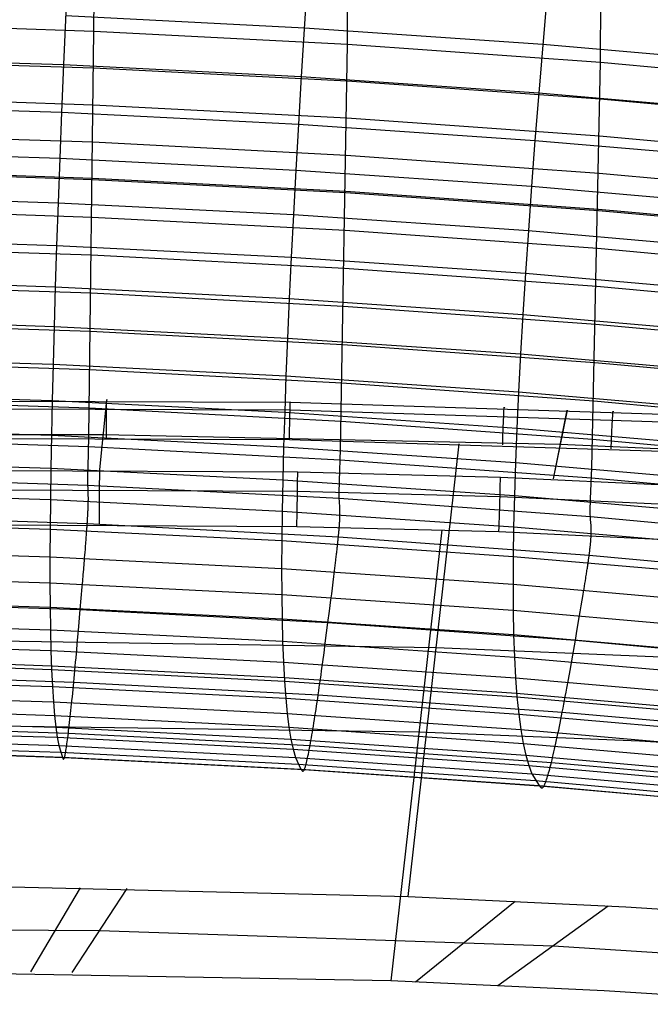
# Model space of a CAD drawing. Extents: x -3677 to -3089, y -67 to 482.
# Tile 76 of 110: x -3362 to -3335, y 418 to 460. Entities that reach past the tile are written whole.
import ezdxf

# ---------------------------------------------------------------- set-up
doc = ezdxf.new("R2010")
doc.units = 0
doc.layers.add('CURVA_ORIGIN', color=125, linetype='CONTINUOUS')

msp = doc.modelspace()

# ---------------------------------------------------------------- linework, layer by layer
at = {"layer": 'CURVA_ORIGIN'}
for p, q in [((-3359.035, 459.58, 368.743), (-3359, 469.837, 399.738)), ((-3348.142, 459.016, 368.912), (-3348.11, 469.27, 399.906)), ((-3337.266, 458.243, 369.152), (-3337.237, 468.493, 400.146)), ((-3360.156, 462.419, 424.591), (-3360.34, 458.139, 418.013)), ((-3349.853, 461.898, 424.746), (-3350.124, 457.625, 418.165)), ((-3339.566, 461.188, 424.965), (-3339.923, 456.924, 418.382)), ((-3360.251, 460.245, 421.318), (-3349.993, 459.727, 421.471)), ((-3369.936, 459.936, 368.647), (-3359.035, 459.58, 368.743)), ((-3349.993, 459.727, 421.471), (-3339.751, 459.022, 421.689)), ((-3359.255, 442.162, 317.856), (-3359.035, 459.58, 368.743)), ((-3359.035, 459.58, 368.743), (-3348.142, 459.016, 368.912)), ((-3348.438, 441.594, 318.026), (-3348.142, 459.016, 368.912)), ((-3348.142, 459.016, 368.912), (-3337.266, 458.243, 369.152)), ((-3339.751, 459.022, 421.689), (-3329.529, 458.129, 421.972)), ((-3370.562, 458.467, 417.924), (-3360.34, 458.139, 418.013)), ((-3369.945, 458.357, 363.903), (-3359.047, 458.002, 363.999)), ((-3360.34, 458.139, 418.013), (-3360.423, 456.096, 414.664)), ((-3360.34, 458.139, 418.013), (-3350.124, 457.625, 418.165)), ((-3359.047, 458.002, 363.999), (-3348.156, 457.437, 364.168)), ((-3337.637, 440.814, 318.269), (-3337.266, 458.243, 369.152)), ((-3337.266, 458.243, 369.152), (-3326.414, 457.261, 369.465)), ((-3350.124, 457.625, 418.165), (-3350.246, 455.584, 414.815)), ((-3350.124, 457.625, 418.165), (-3339.923, 456.924, 418.382)), ((-3348.156, 457.437, 364.168), (-3337.283, 456.664, 364.408)), ((-3369.955, 456.769, 359.161), (-3359.06, 456.414, 359.258)), ((-3339.923, 456.924, 418.382), (-3340.083, 454.886, 415.031)), ((-3339.923, 456.924, 418.382), (-3329.742, 456.036, 418.663)), ((-3337.283, 456.664, 364.408), (-3326.433, 455.682, 364.721)), ((-3370.605, 456.422, 414.576), (-3360.423, 456.096, 414.664)), ((-3359.06, 456.414, 359.258), (-3348.173, 455.849, 359.426)), ((-3360.423, 456.096, 414.664), (-3360.5, 454.116, 411.275)), ((-3360.423, 456.096, 414.664), (-3350.246, 455.584, 414.815)), ((-3348.173, 455.849, 359.426), (-3337.304, 455.076, 359.667)), ((-3350.246, 455.584, 414.815), (-3350.358, 453.607, 411.426)), ((-3350.246, 455.584, 414.815), (-3340.083, 454.886, 415.031)), ((-3369.966, 455.172, 354.423), (-3359.076, 454.816, 354.52)), ((-3337.304, 455.076, 359.667), (-3326.457, 454.093, 359.98)), ((-3359.076, 454.816, 354.52), (-3348.193, 454.251, 354.688)), ((-3340.083, 454.886, 415.031), (-3340.232, 452.913, 411.64)), ((-3340.083, 454.886, 415.031), (-3329.941, 454.003, 415.311)), ((-3370.646, 454.441, 411.188), (-3360.5, 454.116, 411.275)), ((-3360.5, 454.116, 411.275), (-3360.57, 452.207, 407.855)), ((-3360.5, 454.116, 411.275), (-3350.358, 453.607, 411.426)), ((-3348.193, 454.251, 354.688), (-3337.328, 453.478, 354.929)), ((-3369.977, 453.621, 349.856), (-3359.093, 453.265, 349.952)), ((-3369.977, 453.564, 349.688), (-3359.093, 453.208, 349.785)), ((-3359.093, 453.265, 349.952), (-3348.216, 452.7, 350.121)), ((-3350.358, 453.607, 411.426), (-3350.462, 451.7, 408.005)), ((-3350.358, 453.607, 411.426), (-3340.232, 452.913, 411.64)), ((-3337.328, 453.478, 354.929), (-3326.486, 452.495, 355.242)), ((-3359.093, 453.208, 349.785), (-3348.217, 452.643, 349.954)), ((-3340.232, 452.913, 411.64), (-3340.368, 451.009, 408.219)), ((-3340.232, 452.913, 411.64), (-3330.124, 452.035, 411.918)), ((-3370.684, 452.53, 407.768), (-3360.57, 452.207, 407.855)), ((-3348.217, 452.643, 349.954), (-3337.357, 451.869, 350.195)), ((-3348.216, 452.7, 350.121), (-3337.356, 451.926, 350.362)), ((-3360.57, 452.207, 407.855), (-3360.635, 450.366, 404.401)), ((-3360.57, 452.207, 407.855), (-3350.462, 451.7, 408.005)), ((-3369.99, 451.946, 344.957), (-3359.113, 451.59, 345.054)), ((-3359.113, 451.59, 345.054), (-3348.243, 451.025, 345.223)), ((-3350.462, 451.7, 408.005), (-3350.556, 449.861, 404.55)), ((-3350.462, 451.7, 408.005), (-3340.368, 451.009, 408.219)), ((-3337.357, 451.869, 350.195), (-3326.52, 450.886, 350.508)), ((-3337.356, 451.926, 350.362), (-3326.519, 450.943, 350.675)), ((-3348.243, 451.025, 345.223), (-3337.39, 450.25, 345.464)), ((-3340.368, 451.009, 408.219), (-3340.491, 449.173, 404.763)), ((-3340.368, 451.009, 408.219), (-3330.293, 450.134, 408.496)), ((-3370.718, 450.687, 404.315), (-3360.635, 450.366, 404.401)), ((-3370.004, 450.318, 340.229), (-3359.135, 449.962, 340.325)), ((-3360.635, 450.366, 404.401), (-3360.693, 448.593, 400.914)), ((-3360.635, 450.366, 404.401), (-3350.556, 449.861, 404.55)), ((-3359.135, 449.962, 340.325), (-3348.273, 449.397, 340.494)), ((-3350.556, 449.861, 404.55), (-3350.64, 448.091, 401.063)), ((-3350.556, 449.861, 404.55), (-3340.491, 449.173, 404.763)), ((-3337.39, 450.25, 345.464), (-3326.56, 449.266, 345.777)), ((-3348.273, 449.397, 340.494), (-3337.428, 448.621, 340.736)), ((-3340.491, 449.173, 404.763), (-3340.602, 447.405, 401.275)), ((-3340.491, 449.173, 404.763), (-3330.445, 448.301, 405.039)), ((-3370.75, 448.913, 400.828), (-3360.693, 448.593, 400.914)), ((-3370.019, 448.682, 335.503), (-3359.159, 448.326, 335.6)), ((-3360.693, 448.593, 400.914), (-3360.744, 446.891, 397.395)), ((-3360.693, 448.593, 400.914), (-3350.64, 448.091, 401.063)), ((-3337.428, 448.621, 340.736), (-3326.605, 447.636, 341.049)), ((-3359.159, 448.326, 335.6), (-3348.305, 447.76, 335.769)), ((-3350.64, 448.091, 401.063), (-3350.715, 446.389, 397.543)), ((-3350.64, 448.091, 401.063), (-3340.602, 447.405, 401.275)), ((-3348.305, 447.76, 335.769), (-3337.468, 446.984, 336.01)), ((-3340.602, 447.405, 401.275), (-3340.7, 445.706, 397.755)), ((-3340.602, 447.405, 401.275), (-3330.582, 446.536, 401.55)), ((-3370.778, 447.21, 397.309), (-3360.744, 446.891, 397.395)), ((-3370.034, 447.04, 330.779), (-3359.184, 446.684, 330.876)), ((-3360.744, 446.891, 397.395), (-3360.79, 445.261, 393.85)), ((-3360.744, 446.891, 397.395), (-3350.715, 446.389, 397.543)), ((-3337.468, 446.984, 336.01), (-3326.653, 445.998, 336.324)), ((-3359.184, 446.684, 330.876), (-3348.339, 446.117, 331.046)), ((-3350.715, 446.389, 397.543), (-3350.781, 444.761, 393.998)), ((-3350.715, 446.389, 397.543), (-3340.7, 445.706, 397.755)), ((-3348.339, 446.117, 331.046), (-3337.512, 445.34, 331.288)), ((-3340.7, 445.706, 397.755), (-3340.786, 444.079, 394.209)), ((-3340.7, 445.706, 397.755), (-3330.704, 444.84, 398.029)), ((-3370.803, 445.579, 393.765), (-3360.79, 445.261, 393.85)), ((-3370.05, 445.392, 326.058), (-3359.21, 445.036, 326.155)), ((-3360.79, 445.261, 393.85), (-3360.829, 443.7, 390.273)), ((-3360.79, 445.261, 393.85), (-3350.781, 444.761, 393.998)), ((-3337.512, 445.34, 331.288), (-3326.706, 444.353, 331.602)), ((-3359.21, 445.036, 326.155), (-3348.376, 444.468, 326.324)), ((-3350.781, 444.761, 393.998), (-3350.837, 443.202, 390.42)), ((-3350.781, 444.761, 393.998), (-3340.786, 444.079, 394.209)), ((-3348.376, 444.468, 326.324), (-3337.558, 443.691, 326.566)), ((-3370.825, 444.018, 390.187), (-3360.829, 443.7, 390.273)), ((-3340.786, 444.079, 394.209), (-3340.859, 442.521, 390.63)), ((-3340.786, 444.079, 394.209), (-3330.809, 443.215, 394.482)), ((-3350.595, 443.613, 157.453), (-3378.283, 443.732, 157.485)), ((-3370.067, 443.74, 321.337), (-3359.237, 443.383, 321.435)), ((-3360.829, 443.7, 390.273), (-3360.861, 442.211, 386.664)), ((-3360.829, 443.7, 390.273), (-3350.837, 443.202, 390.42)), ((-3358.785, 440.74, 140.244), (-3358.485, 443.713, 157.438)), ((-3358.784, 440.74, 140.244), (-3358.484, 443.713, 157.438)), ((-3332.208, 443.018, 157.618), (-3350.595, 443.613, 157.453)), ((-3337.558, 443.691, 326.566), (-3326.761, 442.702, 326.881)), ((-3350.606, 443.285, 158.935), (-3378.273, 443.395, 158.979)), ((-3359.237, 443.383, 321.435), (-3348.413, 442.815, 321.604)), ((-3350.837, 443.202, 390.42), (-3350.883, 441.713, 386.811)), ((-3350.837, 443.202, 390.42), (-3340.859, 442.521, 390.63)), ((-3332.244, 442.696, 159.093), (-3350.606, 443.285, 158.935)), ((-3339.293, 440.339, 140.338), (-3338.693, 443.292, 157.537)), ((-3339.29, 440.339, 140.338), (-3338.69, 443.292, 157.537)), ((-3348.413, 442.815, 321.604), (-3337.605, 442.037, 321.847)), ((-3358.635, 442.223, 148.82), (-3378.282, 442.244, 148.888)), ((-3370.843, 442.528, 386.579), (-3360.861, 442.211, 386.664)), ((-3340.859, 442.521, 390.63), (-3340.918, 441.034, 387.021)), ((-3340.859, 442.521, 390.63), (-3330.898, 441.659, 390.903)), ((-3350.632, 442.012, 159.76), (-3378.261, 442.102, 159.797)), ((-3370.083, 442.085, 316.618), (-3359.264, 441.728, 316.715)), ((-3360.861, 442.211, 386.664), (-3360.887, 440.794, 383.026)), ((-3360.861, 442.211, 386.664), (-3350.883, 441.713, 386.811)), ((-3359.287, 440.823, 314.506), (-3359.255, 442.162, 317.856)), ((-3338.994, 441.809, 148.899), (-3358.635, 442.223, 148.82)), ((-3332.317, 441.434, 159.921), (-3350.632, 442.012, 159.76)), ((-3345.537, 422.384, 163.525), (-3343.335, 441.849, 159.801)), ((-3329.181, 441.369, 149.024), (-3338.994, 441.809, 148.899)), ((-3337.605, 442.037, 321.847), (-3326.818, 441.047, 322.161)), ((-3359.264, 441.728, 316.715), (-3348.451, 441.16, 316.885)), ((-3350.883, 441.713, 386.811), (-3350.919, 440.296, 383.173)), ((-3350.883, 441.713, 386.811), (-3340.918, 441.034, 387.021)), ((-3348.484, 440.255, 314.676), (-3348.438, 441.594, 318.026)), ((-3370.859, 441.109, 382.941), (-3360.887, 440.794, 383.026)), ((-3348.451, 441.16, 316.885), (-3337.654, 440.38, 317.128)), ((-3340.918, 441.034, 387.021), (-3340.965, 439.618, 383.383)), ((-3340.918, 441.034, 387.021), (-3330.971, 440.173, 387.294)), ((-3378.281, 440.756, 140.291), (-3350.278, 440.632, 140.261)), ((-3360.887, 440.794, 383.026), (-3360.906, 439.449, 379.36)), ((-3360.887, 440.794, 383.026), (-3350.919, 440.296, 383.173)), ((-3359.293, 440.509, 313.628), (-3359.291, 440.61, 313.927)), ((-3359.291, 440.61, 313.927), (-3359.287, 440.823, 314.506)), ((-3350.278, 440.632, 140.261), (-3341.57, 440.416, 140.316)), ((-3337.696, 439.475, 314.918), (-3337.637, 440.814, 318.269)), ((-3370.1, 440.429, 311.899), (-3359.292, 440.072, 311.997)), ((-3359.294, 440.412, 313.321), (-3359.293, 440.509, 313.628)), ((-3359.294, 440.319, 313.006), (-3359.294, 440.412, 313.321)), ((-3359.294, 440.231, 312.68), (-3359.294, 440.319, 313.006)), ((-3359.294, 440.148, 312.344), (-3359.294, 440.231, 312.68)), ((-3359.292, 440.072, 311.997), (-3359.294, 440.148, 312.344)), ((-3350.919, 440.296, 383.173), (-3350.946, 438.952, 379.508)), ((-3350.919, 440.296, 383.173), (-3340.965, 439.618, 383.383)), ((-3348.489, 440.042, 314.097), (-3348.484, 440.255, 314.676)), ((-3341.57, 440.416, 140.316), (-3324.522, 439.615, 140.555)), ((-3337.654, 440.38, 317.128), (-3326.877, 439.39, 317.443)), ((-3378.282, 439.938, 138.998), (-3350.288, 439.802, 138.959)), ((-3370.871, 439.764, 379.276), (-3360.906, 439.449, 379.36)), ((-3359.288, 439.936, 311.268), (-3359.292, 440.072, 311.997)), ((-3359.292, 440.072, 311.997), (-3348.49, 439.503, 312.167)), ((-3359.277, 439.68, 309.778), (-3359.288, 439.936, 311.268)), ((-3350.288, 439.802, 138.959), (-3341.585, 439.582, 139.012)), ((-3348.494, 439.75, 313.176), (-3348.493, 439.843, 313.491)), ((-3348.493, 439.662, 312.85), (-3348.494, 439.75, 313.176)), ((-3348.493, 439.843, 313.491), (-3348.491, 439.941, 313.798)), ((-3348.491, 439.941, 313.798), (-3348.489, 440.042, 314.097)), ((-3360.906, 439.449, 379.36), (-3360.919, 438.178, 375.669)), ((-3360.906, 439.449, 379.36), (-3350.946, 438.952, 379.508)), ((-3359.275, 439.609, 309.421), (-3359.277, 439.68, 309.778)), ((-3359.277, 439.29, 308.304), (-3359.276, 439.317, 308.375)), ((-3359.277, 439.261, 308.235), (-3359.277, 439.29, 308.304)), ((-3359.276, 439.344, 308.447), (-3359.275, 439.394, 308.597)), ((-3359.276, 439.317, 308.375), (-3359.276, 439.344, 308.447)), ((-3359.274, 439.53, 309.078), (-3359.275, 439.609, 309.421)), ((-3359.275, 439.394, 308.597), (-3359.274, 439.442, 308.752)), ((-3359.274, 439.487, 308.912), (-3359.274, 439.53, 309.078)), ((-3359.274, 439.442, 308.752), (-3359.274, 439.487, 308.912)), ((-3348.492, 439.579, 312.515), (-3348.493, 439.662, 312.85)), ((-3348.49, 439.503, 312.167), (-3348.492, 439.579, 312.515)), ((-3348.483, 439.366, 311.438), (-3348.49, 439.503, 312.167)), ((-3348.49, 439.503, 312.167), (-3337.703, 438.722, 312.41)), ((-3348.466, 439.11, 309.949), (-3348.483, 439.366, 311.438)), ((-3341.585, 439.582, 139.012), (-3324.55, 438.778, 139.248)), ((-3340.965, 439.618, 383.383), (-3340.999, 438.274, 379.717)), ((-3340.965, 439.618, 383.383), (-3331.028, 438.758, 383.655)), ((-3337.703, 439.263, 314.339), (-3337.696, 439.475, 314.918)), ((-3359.295, 438.844, 307.559), (-3359.294, 438.864, 307.581)), ((-3359.294, 438.864, 307.581), (-3359.292, 438.885, 307.603)), ((-3359.292, 438.885, 307.603), (-3359.291, 438.905, 307.626)), ((-3359.291, 438.925, 307.65), (-3359.29, 438.944, 307.674)), ((-3359.291, 438.905, 307.626), (-3359.291, 438.925, 307.65)), ((-3359.29, 438.944, 307.674), (-3359.289, 438.963, 307.699)), ((-3359.289, 438.963, 307.699), (-3359.288, 438.982, 307.724)), ((-3359.288, 438.982, 307.724), (-3359.287, 439.001, 307.75)), ((-3359.287, 439.001, 307.75), (-3359.285, 439.037, 307.803)), ((-3359.285, 439.037, 307.803), (-3359.284, 439.072, 307.859)), ((-3359.284, 439.072, 307.859), (-3359.283, 439.106, 307.917)), ((-3359.283, 439.106, 307.917), (-3359.281, 439.139, 307.977)), ((-3359.281, 439.139, 307.977), (-3359.28, 439.171, 308.038)), ((-3359.28, 439.171, 308.038), (-3359.279, 439.202, 308.102)), ((-3359.279, 439.202, 308.102), (-3359.278, 439.232, 308.168)), ((-3359.278, 439.232, 308.168), (-3359.277, 439.261, 308.235)), ((-3350.946, 438.952, 379.508), (-3350.962, 437.681, 375.816)), ((-3350.946, 438.952, 379.508), (-3340.999, 438.274, 379.717)), ((-3348.463, 439.038, 309.592), (-3348.466, 439.11, 309.949)), ((-3348.462, 438.959, 309.249), (-3348.463, 439.038, 309.592)), ((-3348.461, 438.916, 309.083), (-3348.462, 438.959, 309.249)), ((-3348.462, 438.823, 308.768), (-3348.461, 438.871, 308.923)), ((-3348.461, 438.871, 308.923), (-3348.461, 438.916, 309.083)), ((-3337.708, 439.063, 313.734), (-3337.706, 439.161, 314.04)), ((-3337.708, 438.97, 313.418), (-3337.708, 439.063, 313.734)), ((-3337.708, 438.882, 313.093), (-3337.708, 438.97, 313.418)), ((-3337.706, 438.799, 312.757), (-3337.708, 438.882, 313.093)), ((-3337.706, 439.161, 314.04), (-3337.703, 439.263, 314.339)), ((-3378.274, 438.445, 138.661), (-3350.314, 438.291, 138.636)), ((-3370.879, 438.493, 375.584), (-3360.919, 438.178, 375.669)), ((-3370.117, 438.773, 307.18), (-3359.32, 438.415, 307.278)), ((-3359.32, 438.415, 307.278), (-3359.319, 438.442, 307.287)), ((-3359.319, 438.442, 307.287), (-3359.317, 438.468, 307.298)), ((-3359.317, 438.468, 307.298), (-3359.315, 438.494, 307.309)), ((-3359.315, 438.494, 307.309), (-3359.314, 438.52, 307.321)), ((-3359.314, 438.52, 307.321), (-3359.312, 438.545, 307.333)), ((-3359.312, 438.545, 307.333), (-3359.31, 438.57, 307.347)), ((-3359.31, 438.57, 307.347), (-3359.309, 438.595, 307.361)), ((-3359.309, 438.595, 307.361), (-3359.307, 438.619, 307.375)), ((-3359.307, 438.619, 307.375), (-3359.306, 438.643, 307.391)), ((-3359.306, 438.643, 307.391), (-3359.305, 438.667, 307.407)), ((-3359.305, 438.667, 307.407), (-3359.303, 438.69, 307.424)), ((-3359.303, 438.69, 307.424), (-3359.302, 438.713, 307.441)), ((-3359.302, 438.713, 307.441), (-3359.301, 438.736, 307.459)), ((-3359.301, 438.736, 307.459), (-3359.299, 438.758, 307.478)), ((-3359.299, 438.758, 307.478), (-3359.298, 438.78, 307.497)), ((-3359.298, 438.78, 307.497), (-3359.297, 438.802, 307.517)), ((-3359.297, 438.802, 307.517), (-3359.296, 438.823, 307.538)), ((-3359.296, 438.823, 307.538), (-3359.295, 438.844, 307.559)), ((-3348.481, 438.411, 307.895), (-3348.479, 438.429, 307.921)), ((-3348.479, 438.429, 307.921), (-3348.477, 438.466, 307.974)), ((-3348.477, 438.466, 307.974), (-3348.475, 438.501, 308.03)), ((-3348.475, 438.501, 308.03), (-3348.473, 438.535, 308.088)), ((-3348.473, 438.535, 308.088), (-3348.471, 438.568, 308.148)), ((-3348.471, 438.568, 308.148), (-3348.469, 438.6, 308.209)), ((-3348.469, 438.6, 308.209), (-3348.468, 438.631, 308.273)), ((-3348.468, 438.631, 308.273), (-3348.467, 438.661, 308.339)), ((-3348.467, 438.661, 308.339), (-3348.466, 438.69, 308.406)), ((-3348.466, 438.69, 308.406), (-3348.464, 438.718, 308.475)), ((-3348.464, 438.746, 308.546), (-3348.463, 438.772, 308.618)), ((-3348.464, 438.718, 308.475), (-3348.464, 438.746, 308.546)), ((-3348.463, 438.772, 308.618), (-3348.462, 438.823, 308.768)), ((-3337.703, 438.722, 312.41), (-3337.706, 438.799, 312.757)), ((-3337.694, 438.585, 311.681), (-3337.703, 438.722, 312.41)), ((-3337.703, 438.722, 312.41), (-3326.937, 437.73, 312.725)), ((-3337.67, 438.327, 310.193), (-3337.694, 438.585, 311.681)), ((-3360.919, 438.178, 375.669), (-3360.925, 436.984, 371.96)), ((-3360.919, 438.178, 375.669), (-3350.962, 437.681, 375.816)), ((-3359.353, 437.95, 307.218), (-3359.35, 438, 307.217)), ((-3359.35, 438, 307.217), (-3359.346, 438.049, 307.217)), ((-3359.346, 438.049, 307.217), (-3359.342, 438.098, 307.219)), ((-3359.342, 438.098, 307.219), (-3359.339, 438.146, 307.222)), ((-3359.339, 438.146, 307.222), (-3359.337, 438.169, 307.225)), ((-3359.337, 438.169, 307.225), (-3359.336, 438.193, 307.227)), ((-3359.336, 438.193, 307.227), (-3359.334, 438.216, 307.23)), ((-3359.334, 438.216, 307.23), (-3359.332, 438.239, 307.234)), ((-3359.332, 438.239, 307.234), (-3359.331, 438.262, 307.238)), ((-3359.331, 438.262, 307.238), (-3359.329, 438.284, 307.242)), ((-3359.329, 438.284, 307.242), (-3359.328, 438.306, 307.247)), ((-3359.328, 438.306, 307.247), (-3359.326, 438.329, 307.252)), ((-3359.326, 438.329, 307.252), (-3359.325, 438.35, 307.258)), ((-3359.325, 438.35, 307.258), (-3359.323, 438.372, 307.264)), ((-3359.323, 438.372, 307.264), (-3359.322, 438.394, 307.271)), ((-3359.322, 438.394, 307.271), (-3359.32, 438.415, 307.278)), ((-3359.32, 438.415, 307.278), (-3348.529, 437.845, 307.448)), ((-3350.314, 438.291, 138.636), (-3341.63, 438.068, 138.693)), ((-3348.517, 437.975, 307.504), (-3348.514, 438, 307.517)), ((-3348.514, 438, 307.517), (-3348.512, 438.025, 307.531)), ((-3348.512, 438.025, 307.531), (-3348.51, 438.049, 307.546)), ((-3348.51, 438.049, 307.546), (-3348.508, 438.073, 307.561)), ((-3348.508, 438.073, 307.561), (-3348.505, 438.097, 307.578)), ((-3348.505, 438.097, 307.578), (-3348.503, 438.12, 307.594)), ((-3348.503, 438.12, 307.594), (-3348.501, 438.143, 307.612)), ((-3348.501, 438.143, 307.612), (-3348.5, 438.165, 307.63)), ((-3348.5, 438.165, 307.63), (-3348.498, 438.187, 307.648)), ((-3348.498, 438.187, 307.648), (-3348.496, 438.209, 307.668)), ((-3348.496, 438.209, 307.668), (-3348.494, 438.231, 307.688)), ((-3348.494, 438.231, 307.688), (-3348.492, 438.252, 307.708)), ((-3348.492, 438.252, 307.708), (-3348.491, 438.273, 307.73)), ((-3348.491, 438.273, 307.73), (-3348.489, 438.294, 307.751)), ((-3348.489, 438.294, 307.751), (-3348.488, 438.314, 307.774)), ((-3348.488, 438.314, 307.774), (-3348.486, 438.334, 307.797)), ((-3348.486, 438.334, 307.797), (-3348.485, 438.354, 307.821)), ((-3348.485, 438.354, 307.821), (-3348.483, 438.373, 307.845)), ((-3348.483, 438.373, 307.845), (-3348.482, 438.392, 307.87)), ((-3348.482, 438.392, 307.87), (-3348.481, 438.411, 307.895)), ((-3344.083, 438.144, 138.673), (-3346.277, 418.755, 142.376)), ((-3341.63, 438.068, 138.693), (-3324.64, 437.262, 138.933)), ((-3340.999, 438.274, 379.717), (-3341.019, 437.003, 376.025)), ((-3340.999, 438.274, 379.717), (-3331.069, 437.414, 379.989)), ((-3337.666, 438.254, 309.836), (-3337.67, 438.327, 310.193)), ((-3337.664, 438.175, 309.493), (-3337.666, 438.254, 309.836)), ((-3337.665, 437.989, 308.862), (-3337.664, 438.039, 309.012)), ((-3337.663, 438.133, 309.327), (-3337.664, 438.175, 309.493)), ((-3337.664, 438.039, 309.012), (-3337.663, 438.087, 309.167)), ((-3337.663, 438.087, 309.167), (-3337.663, 438.133, 309.327)), ((-3359.385, 437.525, 307.281), (-3359.381, 437.58, 307.268)), ((-3359.381, 437.58, 307.268), (-3359.377, 437.635, 307.257)), ((-3359.377, 437.635, 307.257), (-3359.373, 437.689, 307.247)), ((-3359.373, 437.689, 307.247), (-3359.369, 437.742, 307.238)), ((-3359.369, 437.742, 307.238), (-3359.365, 437.795, 307.231)), ((-3359.365, 437.795, 307.231), (-3359.361, 437.847, 307.226)), ((-3359.361, 437.847, 307.226), (-3359.357, 437.899, 307.221)), ((-3359.357, 437.899, 307.221), (-3359.353, 437.95, 307.218)), ((-3350.962, 437.681, 375.816), (-3350.969, 436.487, 372.107)), ((-3350.962, 437.681, 375.816), (-3341.019, 437.003, 376.025)), ((-3348.562, 437.529, 307.389), (-3348.557, 437.577, 307.393)), ((-3348.557, 437.577, 307.393), (-3348.554, 437.6, 307.395)), ((-3348.554, 437.6, 307.395), (-3348.552, 437.624, 307.398)), ((-3348.552, 437.624, 307.398), (-3348.549, 437.647, 307.401)), ((-3348.549, 437.647, 307.401), (-3348.547, 437.67, 307.404)), ((-3348.547, 437.67, 307.404), (-3348.545, 437.692, 307.408)), ((-3348.545, 437.692, 307.408), (-3348.542, 437.715, 307.413)), ((-3348.542, 437.715, 307.413), (-3348.54, 437.737, 307.418)), ((-3348.54, 437.737, 307.418), (-3348.538, 437.759, 307.423)), ((-3348.538, 437.759, 307.423), (-3348.536, 437.781, 307.429)), ((-3348.536, 437.781, 307.429), (-3348.533, 437.803, 307.435)), ((-3348.533, 437.803, 307.435), (-3348.531, 437.824, 307.441)), ((-3348.531, 437.824, 307.441), (-3348.529, 437.845, 307.448)), ((-3348.529, 437.845, 307.448), (-3348.526, 437.872, 307.458)), ((-3348.529, 437.845, 307.448), (-3337.753, 437.064, 307.691)), ((-3348.526, 437.872, 307.458), (-3348.524, 437.898, 307.468)), ((-3348.524, 437.898, 307.468), (-3348.521, 437.924, 307.48)), ((-3348.521, 437.924, 307.48), (-3348.519, 437.95, 307.491)), ((-3348.519, 437.95, 307.491), (-3348.517, 437.975, 307.504)), ((-3337.694, 437.57, 308.064), (-3337.692, 437.59, 308.089)), ((-3337.692, 437.59, 308.089), (-3337.69, 437.609, 308.113)), ((-3337.69, 437.609, 308.113), (-3337.689, 437.628, 308.139)), ((-3337.689, 437.628, 308.139), (-3337.687, 437.646, 308.165)), ((-3337.687, 437.646, 308.165), (-3337.684, 437.682, 308.218)), ((-3337.684, 437.682, 308.218), (-3337.681, 437.717, 308.274)), ((-3337.681, 437.717, 308.274), (-3337.678, 437.751, 308.332)), ((-3337.678, 437.751, 308.332), (-3337.676, 437.784, 308.391)), ((-3337.676, 437.784, 308.391), (-3337.674, 437.816, 308.453)), ((-3337.674, 437.816, 308.453), (-3337.672, 437.847, 308.517)), ((-3337.672, 437.847, 308.517), (-3337.67, 437.877, 308.583)), ((-3337.67, 437.877, 308.583), (-3337.669, 437.906, 308.65)), ((-3337.669, 437.906, 308.65), (-3337.667, 437.935, 308.719)), ((-3337.667, 437.935, 308.719), (-3337.666, 437.962, 308.79)), ((-3337.666, 437.962, 308.79), (-3337.665, 437.989, 308.862)), ((-3370.885, 437.299, 371.876), (-3360.925, 436.984, 371.96)), ((-3359.422, 437.064, 307.423), (-3359.412, 437.182, 307.381)), ((-3359.412, 437.182, 307.381), (-3359.403, 437.298, 307.343)), ((-3359.403, 437.298, 307.343), (-3359.394, 437.413, 307.309)), ((-3359.394, 437.413, 307.309), (-3359.39, 437.469, 307.294)), ((-3359.39, 437.469, 307.294), (-3359.385, 437.525, 307.281)), ((-3348.607, 437.122, 307.417), (-3348.601, 437.175, 307.408)), ((-3348.601, 437.175, 307.408), (-3348.595, 437.228, 307.401)), ((-3348.595, 437.228, 307.401), (-3348.589, 437.28, 307.395)), ((-3348.589, 437.28, 307.395), (-3348.584, 437.331, 307.391)), ((-3348.584, 437.331, 307.391), (-3348.578, 437.382, 307.388)), ((-3348.578, 437.382, 307.388), (-3348.573, 437.431, 307.387)), ((-3348.573, 437.431, 307.387), (-3348.567, 437.481, 307.387)), ((-3348.567, 437.481, 307.387), (-3348.562, 437.529, 307.389)), ((-3337.743, 437.143, 307.723), (-3337.739, 437.168, 307.735)), ((-3337.739, 437.168, 307.735), (-3337.736, 437.193, 307.747)), ((-3337.736, 437.193, 307.747), (-3337.733, 437.218, 307.761)), ((-3337.733, 437.218, 307.761), (-3337.73, 437.243, 307.775)), ((-3337.73, 437.243, 307.775), (-3337.727, 437.267, 307.789)), ((-3337.727, 437.267, 307.789), (-3337.724, 437.291, 307.805)), ((-3337.724, 437.291, 307.805), (-3337.721, 437.314, 307.821)), ((-3337.721, 437.314, 307.821), (-3337.719, 437.337, 307.838)), ((-3337.719, 437.337, 307.838), (-3337.716, 437.36, 307.855)), ((-3337.716, 437.36, 307.855), (-3337.714, 437.383, 307.873)), ((-3337.714, 437.383, 307.873), (-3337.711, 437.405, 307.892)), ((-3337.711, 437.405, 307.892), (-3337.709, 437.427, 307.911)), ((-3337.709, 437.427, 307.911), (-3337.706, 437.448, 307.931)), ((-3337.706, 437.448, 307.931), (-3337.704, 437.469, 307.952)), ((-3337.704, 437.469, 307.952), (-3337.702, 437.49, 307.973)), ((-3337.702, 437.49, 307.973), (-3337.7, 437.511, 307.995)), ((-3337.7, 437.511, 307.995), (-3337.698, 437.531, 308.018)), ((-3337.698, 437.531, 308.018), (-3337.696, 437.551, 308.041)), ((-3337.696, 437.551, 308.041), (-3337.694, 437.57, 308.064)), ((-3360.925, 436.984, 371.96), (-3360.924, 435.864, 368.227)), ((-3360.925, 436.984, 371.96), (-3350.969, 436.487, 372.107)), ((-3359.451, 436.702, 307.573), (-3359.441, 436.824, 307.52)), ((-3359.441, 436.824, 307.52), (-3359.432, 436.945, 307.47)), ((-3359.432, 436.945, 307.47), (-3359.422, 437.064, 307.423)), ((-3348.667, 436.617, 307.55), (-3348.653, 436.732, 307.512)), ((-3348.653, 436.732, 307.512), (-3348.639, 436.846, 307.479)), ((-3348.639, 436.846, 307.479), (-3348.633, 436.902, 307.464)), ((-3348.633, 436.902, 307.464), (-3348.626, 436.958, 307.45)), ((-3348.626, 436.958, 307.45), (-3348.62, 437.013, 307.438)), ((-3348.62, 437.013, 307.438), (-3348.614, 437.068, 307.427)), ((-3348.614, 437.068, 307.427), (-3348.607, 437.122, 307.417)), ((-3341.019, 437.003, 376.025), (-3341.026, 435.809, 372.317)), ((-3341.019, 437.003, 376.025), (-3331.093, 436.144, 376.297)), ((-3337.803, 436.701, 307.63), (-3337.796, 436.749, 307.632)), ((-3337.796, 436.749, 307.632), (-3337.79, 436.796, 307.635)), ((-3337.79, 436.796, 307.635), (-3337.786, 436.82, 307.638)), ((-3337.786, 436.82, 307.638), (-3337.783, 436.843, 307.64)), ((-3337.783, 436.843, 307.64), (-3337.78, 436.866, 307.644)), ((-3337.78, 436.866, 307.644), (-3337.777, 436.889, 307.647)), ((-3337.777, 436.889, 307.647), (-3337.773, 436.911, 307.651)), ((-3337.773, 436.911, 307.651), (-3337.77, 436.934, 307.656)), ((-3337.77, 436.934, 307.656), (-3337.767, 436.956, 307.661)), ((-3337.767, 436.956, 307.661), (-3337.764, 436.978, 307.666)), ((-3337.764, 436.978, 307.666), (-3337.761, 437, 307.672)), ((-3337.761, 437, 307.672), (-3337.758, 437.021, 307.678)), ((-3337.758, 437.021, 307.678), (-3337.756, 437.043, 307.684)), ((-3337.756, 437.043, 307.684), (-3337.753, 437.064, 307.691)), ((-3337.753, 437.064, 307.691), (-3337.749, 437.09, 307.701)), ((-3337.753, 437.064, 307.691), (-3326.996, 436.07, 308.007)), ((-3337.749, 437.09, 307.701), (-3337.746, 437.117, 307.712)), ((-3337.746, 437.117, 307.712), (-3337.743, 437.143, 307.723)), ((-3359.493, 436.205, 307.818), (-3359.472, 436.455, 307.69)), ((-3359.472, 436.455, 307.69), (-3359.451, 436.702, 307.573)), ((-3350.969, 436.487, 372.107), (-3350.965, 435.367, 368.374)), ((-3350.969, 436.487, 372.107), (-3341.026, 435.809, 372.317)), ((-3348.71, 436.26, 307.688), (-3348.695, 436.38, 307.638)), ((-3348.695, 436.38, 307.638), (-3348.681, 436.499, 307.592)), ((-3348.681, 436.499, 307.592), (-3348.667, 436.617, 307.55)), ((-3337.865, 436.29, 307.668), (-3337.857, 436.344, 307.659)), ((-3337.857, 436.344, 307.659), (-3337.849, 436.397, 307.65)), ((-3337.849, 436.397, 307.65), (-3337.841, 436.449, 307.643)), ((-3337.841, 436.449, 307.643), (-3337.833, 436.501, 307.638)), ((-3337.833, 436.501, 307.638), (-3337.825, 436.552, 307.634)), ((-3337.825, 436.552, 307.634), (-3337.818, 436.602, 307.631)), ((-3337.818, 436.602, 307.631), (-3337.811, 436.652, 307.63)), ((-3337.811, 436.652, 307.63), (-3337.803, 436.701, 307.63)), ((-3370.887, 436.179, 368.142), (-3360.924, 435.864, 368.227)), ((-3359.535, 435.702, 308.1), (-3359.514, 435.954, 307.956)), ((-3359.514, 435.954, 307.956), (-3359.493, 436.205, 307.818)), ((-3348.787, 435.644, 307.986), (-3348.756, 435.892, 307.858)), ((-3348.756, 435.892, 307.858), (-3348.725, 436.139, 307.742)), ((-3348.725, 436.139, 307.742), (-3348.71, 436.26, 307.688)), ((-3337.936, 435.841, 307.791), (-3337.918, 435.956, 307.753)), ((-3337.918, 435.956, 307.753), (-3337.9, 436.07, 307.72)), ((-3337.9, 436.07, 307.72), (-3337.891, 436.126, 307.705)), ((-3337.891, 436.126, 307.705), (-3337.882, 436.181, 307.692)), ((-3337.882, 436.181, 307.692), (-3337.874, 436.236, 307.68)), ((-3337.874, 436.236, 307.68), (-3337.865, 436.29, 307.668)), ((-3360.924, 435.864, 368.227), (-3360.916, 434.82, 364.473)), ((-3360.924, 435.864, 368.227), (-3350.965, 435.367, 368.374)), ((-3359.578, 435.203, 308.402), (-3359.535, 435.702, 308.1)), ((-3348.818, 435.393, 308.123), (-3348.787, 435.644, 307.986)), ((-3341.026, 435.809, 372.317), (-3341.019, 434.688, 368.584)), ((-3341.026, 435.809, 372.317), (-3331.1, 434.949, 372.589)), ((-3338.014, 435.366, 307.982), (-3337.994, 435.487, 307.929)), ((-3337.994, 435.487, 307.929), (-3337.974, 435.606, 307.879)), ((-3337.974, 435.606, 307.879), (-3337.955, 435.725, 307.833)), ((-3337.955, 435.725, 307.833), (-3337.936, 435.841, 307.791)), ((-3370.885, 435.136, 364.388), (-3360.916, 434.82, 364.473)), ((-3370.267, 435.069, 308.615), (-3359.619, 434.719, 308.71)), ((-3359.619, 434.719, 308.71), (-3359.578, 435.203, 308.402)), ((-3350.965, 435.367, 368.374), (-3350.951, 434.322, 364.62)), ((-3350.965, 435.367, 368.374), (-3341.019, 434.688, 368.584)), ((-3348.914, 434.646, 308.569), (-3348.85, 435.142, 308.267)), ((-3348.85, 435.142, 308.267), (-3348.818, 435.393, 308.123)), ((-3338.096, 434.874, 308.225), (-3338.054, 435.121, 308.098)), ((-3338.054, 435.121, 308.098), (-3338.014, 435.366, 307.982)), ((-3360.916, 434.82, 364.473), (-3360.902, 433.853, 360.7)), ((-3360.916, 434.82, 364.473), (-3350.951, 434.322, 364.62)), ((-3359.697, 433.823, 309.303), (-3359.619, 434.719, 308.71)), ((-3359.619, 434.719, 308.71), (-3348.977, 434.164, 308.876)), ((-3348.977, 434.164, 308.876), (-3348.914, 434.646, 308.569)), ((-3341.019, 434.688, 368.584), (-3340.999, 433.643, 364.83)), ((-3341.019, 434.688, 368.584), (-3331.091, 433.827, 368.856)), ((-3338.181, 434.375, 308.505), (-3338.138, 434.625, 308.362)), ((-3338.138, 434.625, 308.362), (-3338.096, 434.874, 308.225)), ((-3350.951, 434.322, 364.62), (-3350.927, 433.354, 360.848)), ((-3350.951, 434.322, 364.62), (-3340.999, 433.643, 364.83)), ((-3338.266, 433.882, 308.806), (-3338.181, 434.375, 308.505)), ((-3370.88, 434.169, 360.615), (-3360.902, 433.853, 360.7)), ((-3360.902, 433.853, 360.7), (-3360.88, 432.962, 356.908)), ((-3360.902, 433.853, 360.7), (-3350.927, 433.354, 360.848)), ((-3359.733, 433.409, 309.593), (-3359.697, 433.823, 309.303)), ((-3349.093, 433.272, 309.467), (-3348.977, 434.164, 308.876)), ((-3348.977, 434.164, 308.876), (-3338.349, 433.403, 309.112)), ((-3338.349, 433.403, 309.112), (-3338.266, 433.882, 308.806)), ((-3344.327, 433.078, 161.479), (-3373.335, 433.509, 161.292)), ((-3359.768, 433.015, 309.884), (-3359.733, 433.409, 309.593)), ((-3350.927, 433.354, 360.848), (-3350.893, 432.462, 357.056)), ((-3350.927, 433.354, 360.848), (-3340.965, 432.673, 361.058)), ((-3340.999, 433.643, 364.83), (-3340.965, 432.673, 361.058)), ((-3340.999, 433.643, 364.83), (-3331.064, 432.781, 365.103)), ((-3338.504, 432.516, 309.702), (-3338.349, 433.403, 309.112)), ((-3338.349, 433.403, 309.112), (-3327.74, 432.436, 309.419)), ((-3370.872, 433.278, 356.823), (-3360.88, 432.962, 356.908)), ((-3360.88, 432.962, 356.908), (-3360.852, 432.148, 353.096)), ((-3360.88, 432.962, 356.908), (-3350.893, 432.462, 357.056)), ((-3359.802, 432.639, 310.18), (-3359.768, 433.015, 309.884)), ((-3349.148, 432.859, 309.756), (-3349.093, 433.272, 309.467)), ((-3334.666, 432.668, 161.621), (-3344.327, 433.078, 161.479)), ((-3370.863, 432.624, 353.786), (-3360.858, 432.307, 353.871)), ((-3359.819, 432.457, 310.331), (-3359.802, 432.639, 310.18)), ((-3349.2, 432.467, 310.047), (-3349.148, 432.859, 309.756)), ((-3340.965, 432.673, 361.058), (-3340.918, 431.78, 357.267)), ((-3340.965, 432.673, 361.058), (-3331.021, 431.81, 361.331)), ((-3338.577, 432.106, 309.99), (-3338.504, 432.516, 309.702)), ((-3370.86, 432.465, 353.011), (-3360.852, 432.148, 353.096)), ((-3360.858, 432.307, 353.871), (-3350.858, 431.806, 354.019)), ((-3360.852, 432.148, 353.096), (-3360.817, 431.411, 349.267)), ((-3360.852, 432.148, 353.096), (-3350.848, 431.647, 353.245)), ((-3359.867, 431.933, 310.803), (-3359.851, 432.105, 310.642)), ((-3359.851, 432.105, 310.642), (-3359.835, 432.279, 310.485)), ((-3359.835, 432.279, 310.485), (-3359.819, 432.457, 310.331)), ((-3350.893, 432.462, 357.056), (-3350.848, 431.647, 353.245)), ((-3350.893, 432.462, 357.056), (-3340.918, 431.78, 357.267)), ((-3349.276, 431.911, 310.493), (-3349.251, 432.092, 310.342)), ((-3349.251, 432.092, 310.342), (-3349.2, 432.467, 310.047)), ((-3338.647, 431.716, 310.28), (-3338.577, 432.106, 309.99)), ((-3370.845, 431.729, 349.182), (-3360.817, 431.411, 349.267)), ((-3370.407, 431.942, 311.045), (-3359.899, 431.6, 311.138)), ((-3359.899, 431.6, 311.138), (-3359.883, 431.765, 310.968)), ((-3359.883, 431.765, 310.968), (-3359.867, 431.933, 310.803)), ((-3350.858, 431.806, 354.019), (-3340.871, 431.122, 354.231)), ((-3349.325, 431.561, 310.804), (-3349.301, 431.734, 310.647)), ((-3349.301, 431.734, 310.647), (-3349.276, 431.911, 310.493)), ((-3340.918, 431.78, 357.267), (-3340.857, 430.963, 353.456)), ((-3340.918, 431.78, 357.267), (-3330.961, 430.915, 357.541)), ((-3338.715, 431.344, 310.575), (-3338.647, 431.716, 310.28)), ((-3360.817, 431.411, 349.267), (-3360.775, 430.751, 345.423)), ((-3360.817, 431.411, 349.267), (-3350.793, 430.908, 349.416)), ((-3359.946, 431.121, 311.677), (-3359.93, 431.278, 311.493)), ((-3359.93, 431.278, 311.493), (-3359.915, 431.438, 311.313)), ((-3359.915, 431.438, 311.313), (-3359.899, 431.6, 311.138)), ((-3359.899, 431.6, 311.138), (-3349.396, 431.059, 311.299)), ((-3350.848, 431.647, 353.245), (-3350.793, 430.908, 349.416)), ((-3350.848, 431.647, 353.245), (-3340.857, 430.963, 353.456)), ((-3349.373, 431.223, 311.129), (-3349.349, 431.39, 310.964)), ((-3349.349, 431.39, 310.964), (-3349.325, 431.561, 310.804)), ((-3338.748, 431.164, 310.725), (-3338.715, 431.344, 310.575)), ((-3370.826, 431.069, 345.337), (-3360.775, 430.751, 345.423)), ((-3359.992, 430.67, 312.258), (-3359.977, 430.817, 312.061)), ((-3359.977, 430.817, 312.061), (-3359.961, 430.968, 311.867)), ((-3359.961, 430.968, 311.867), (-3359.946, 431.121, 311.677)), ((-3350.793, 430.908, 349.416), (-3350.728, 430.247, 345.572)), ((-3350.793, 430.908, 349.416), (-3340.782, 430.222, 349.628)), ((-3349.444, 430.738, 311.654), (-3349.42, 430.897, 311.474)), ((-3349.42, 430.897, 311.474), (-3349.396, 431.059, 311.299)), ((-3349.396, 431.059, 311.299), (-3349.373, 431.223, 311.129)), ((-3349.396, 431.059, 311.299), (-3338.908, 430.316, 311.529)), ((-3340.871, 431.122, 354.231), (-3330.901, 430.255, 354.505)), ((-3340.857, 430.963, 353.456), (-3340.782, 430.222, 349.628)), ((-3340.857, 430.963, 353.456), (-3330.884, 430.095, 353.73)), ((-3338.845, 430.646, 311.195), (-3338.813, 430.815, 311.035)), ((-3338.813, 430.815, 311.035), (-3338.78, 430.988, 310.878)), ((-3338.78, 430.988, 310.878), (-3338.748, 431.164, 310.725)), ((-3370.804, 430.487, 341.477), (-3360.727, 430.167, 341.563)), ((-3360.775, 430.751, 345.423), (-3360.727, 430.167, 341.563)), ((-3360.775, 430.751, 345.423), (-3350.728, 430.247, 345.572)), ((-3360.036, 430.249, 312.874), (-3360.022, 430.386, 312.665)), ((-3360.022, 430.386, 312.665), (-3360.007, 430.526, 312.46)), ((-3360.007, 430.526, 312.46), (-3359.992, 430.67, 312.258)), ((-3349.513, 430.279, 312.221), (-3349.49, 430.429, 312.027)), ((-3349.49, 430.429, 312.027), (-3349.467, 430.582, 311.838)), ((-3349.467, 430.582, 311.838), (-3349.444, 430.738, 311.654)), ((-3338.908, 430.316, 311.529), (-3338.877, 430.48, 311.36)), ((-3338.877, 430.48, 311.36), (-3338.845, 430.646, 311.195)), ((-3370.779, 429.981, 337.605), (-3360.672, 429.66, 337.691)), ((-3360.727, 430.167, 341.563), (-3360.672, 429.66, 337.691)), ((-3360.727, 430.167, 341.563), (-3350.653, 429.661, 341.713)), ((-3360.079, 429.863, 313.518), (-3360.065, 429.988, 313.301)), ((-3360.065, 429.988, 313.301), (-3360.051, 430.116, 313.086)), ((-3360.051, 430.116, 313.086), (-3360.036, 430.249, 312.874)), ((-3350.728, 430.247, 345.572), (-3350.653, 429.661, 341.713)), ((-3350.728, 430.247, 345.572), (-3340.694, 429.558, 345.785)), ((-3349.581, 429.85, 312.825), (-3349.559, 429.989, 312.62)), ((-3349.559, 429.989, 312.62), (-3349.536, 430.133, 312.418)), ((-3349.536, 430.133, 312.418), (-3349.513, 430.279, 312.221)), ((-3340.782, 430.222, 349.628), (-3340.694, 429.558, 345.785)), ((-3340.782, 430.222, 349.628), (-3330.789, 429.351, 349.903)), ((-3339.002, 429.843, 312.067), (-3338.971, 429.998, 311.883)), ((-3338.971, 429.998, 311.883), (-3338.94, 430.156, 311.703)), ((-3338.94, 430.156, 311.703), (-3338.908, 430.316, 311.529)), ((-3338.908, 430.316, 311.529), (-3328.44, 429.374, 311.828)), ((-3345.067, 429.446, 140.334), (-3373.519, 429.852, 140.156)), ((-3370.751, 429.551, 333.721), (-3360.61, 429.228, 333.808)), ((-3370.523, 429.743, 314.32), (-3360.133, 429.408, 314.411)), ((-3360.672, 429.66, 337.691), (-3360.61, 429.228, 333.808)), ((-3360.672, 429.66, 337.691), (-3350.568, 429.151, 337.842)), ((-3360.12, 429.515, 314.185), (-3360.106, 429.627, 313.96)), ((-3360.106, 429.627, 313.96), (-3360.093, 429.743, 313.738)), ((-3360.093, 429.743, 313.738), (-3360.079, 429.863, 313.518)), ((-3350.653, 429.661, 341.713), (-3350.568, 429.151, 337.842)), ((-3350.653, 429.661, 341.713), (-3340.593, 428.969, 341.927)), ((-3349.646, 429.454, 313.459), (-3349.625, 429.582, 313.245)), ((-3349.625, 429.582, 313.245), (-3349.603, 429.714, 313.033)), ((-3349.603, 429.714, 313.033), (-3349.581, 429.85, 312.825)), ((-3340.694, 429.558, 345.785), (-3340.593, 428.969, 341.927)), ((-3340.694, 429.558, 345.785), (-3330.678, 428.684, 346.061)), ((-3339.095, 429.397, 312.646), (-3339.064, 429.542, 312.449)), ((-3339.064, 429.542, 312.449), (-3339.033, 429.691, 312.256)), ((-3339.033, 429.691, 312.256), (-3339.002, 429.843, 312.067)), ((-3370.719, 429.196, 329.827), (-3360.543, 428.871, 329.915)), ((-3360.61, 429.228, 333.808), (-3360.543, 428.871, 329.915)), ((-3360.61, 429.228, 333.808), (-3350.474, 428.717, 333.959)), ((-3360.181, 429.029, 315.33), (-3360.17, 429.117, 315.098)), ((-3360.17, 429.117, 315.098), (-3360.158, 429.209, 314.867)), ((-3360.158, 429.209, 314.867), (-3360.145, 429.306, 314.638)), ((-3360.145, 429.306, 314.638), (-3360.133, 429.408, 314.411)), ((-3360.133, 429.408, 314.411), (-3360.12, 429.515, 314.185)), ((-3360.133, 429.408, 314.411), (-3349.748, 428.878, 314.568)), ((-3350.568, 429.151, 337.842), (-3350.474, 428.717, 333.959)), ((-3350.568, 429.151, 337.842), (-3340.479, 428.457, 338.057)), ((-3349.708, 429.095, 314.118), (-3349.688, 429.21, 313.896)), ((-3349.688, 429.21, 313.896), (-3349.667, 429.33, 313.677)), ((-3349.667, 429.33, 313.677), (-3349.646, 429.454, 313.459)), ((-3335.59, 429.058, 140.47), (-3345.067, 429.446, 140.334)), ((-3339.184, 428.981, 313.26), (-3339.154, 429.116, 313.052)), ((-3339.154, 429.116, 313.052), (-3339.125, 429.255, 312.847)), ((-3339.125, 429.255, 312.847), (-3339.095, 429.397, 312.646)), ((-3370.685, 428.915, 325.919), (-3360.469, 428.589, 326.006)), ((-3370.647, 428.709, 322.011), (-3360.39, 428.382, 322.099)), ((-3370.603, 428.694, 318.101), (-3360.297, 428.363, 318.19)), ((-3360.543, 428.871, 329.915), (-3360.39, 428.382, 322.099)), ((-3360.543, 428.871, 329.915), (-3350.371, 428.358, 330.067)), ((-3360.235, 428.665, 316.507), (-3360.225, 428.728, 316.269)), ((-3360.225, 428.728, 316.269), (-3360.215, 428.796, 316.033)), ((-3360.215, 428.796, 316.033), (-3360.204, 428.868, 315.797)), ((-3360.204, 428.868, 315.797), (-3360.193, 428.946, 315.563)), ((-3360.193, 428.946, 315.563), (-3360.181, 429.029, 315.33)), ((-3350.474, 428.717, 333.959), (-3350.371, 428.358, 330.067)), ((-3350.474, 428.717, 333.959), (-3340.352, 428.019, 334.175)), ((-3349.785, 428.68, 315.025), (-3349.767, 428.776, 314.796)), ((-3349.767, 428.776, 314.796), (-3349.748, 428.878, 314.568)), ((-3349.748, 428.878, 314.568), (-3349.728, 428.984, 314.342)), ((-3349.748, 428.878, 314.568), (-3339.377, 428.151, 314.793)), ((-3349.728, 428.984, 314.342), (-3349.708, 429.095, 314.118)), ((-3340.593, 428.969, 341.927), (-3340.479, 428.457, 338.057)), ((-3340.593, 428.969, 341.927), (-3330.55, 428.092, 342.204)), ((-3339.269, 428.6, 313.903), (-3339.241, 428.723, 313.686)), ((-3339.241, 428.723, 313.686), (-3339.213, 428.85, 313.472)), ((-3339.213, 428.85, 313.472), (-3339.184, 428.981, 313.26)), ((-3326.122, 428.503, 140.649), (-3335.59, 429.058, 140.47)), ((-3360.469, 428.589, 326.006), (-3350.258, 428.073, 326.159)), ((-3360.39, 428.382, 322.099), (-3360.349, 428.295, 320.14)), ((-3360.39, 428.382, 322.099), (-3350.137, 427.862, 322.253)), ((-3360.349, 428.295, 320.14), (-3360.337, 428.291, 319.651)), ((-3360.337, 428.291, 319.651), (-3360.325, 428.299, 319.163)), ((-3360.325, 428.299, 319.163), (-3360.312, 428.323, 318.676)), ((-3360.312, 428.323, 318.676), (-3360.304, 428.341, 318.433)), ((-3360.304, 428.341, 318.433), (-3360.297, 428.363, 318.19)), ((-3360.297, 428.363, 318.19), (-3360.289, 428.391, 317.948)), ((-3360.297, 428.363, 318.19), (-3349.996, 427.84, 318.346)), ((-3360.289, 428.391, 317.948), (-3360.281, 428.424, 317.706)), ((-3360.281, 428.424, 317.706), (-3360.273, 428.462, 317.465)), ((-3360.273, 428.462, 317.465), (-3360.264, 428.505, 317.224)), ((-3360.264, 428.505, 317.224), (-3360.255, 428.553, 316.984)), ((-3360.255, 428.553, 316.984), (-3360.245, 428.606, 316.745)), ((-3360.245, 428.606, 316.745), (-3360.235, 428.665, 316.507)), ((-3350.371, 428.358, 330.067), (-3350.137, 427.862, 322.253)), ((-3350.371, 428.358, 330.067), (-3340.213, 427.656, 330.284)), ((-3349.887, 428.201, 316.425), (-3349.871, 428.269, 316.189)), ((-3349.871, 428.269, 316.189), (-3349.855, 428.341, 315.954)), ((-3349.855, 428.341, 315.954), (-3349.838, 428.419, 315.72)), ((-3349.838, 428.419, 315.72), (-3349.821, 428.501, 315.487)), ((-3349.821, 428.501, 315.487), (-3349.803, 428.588, 315.255)), ((-3349.803, 428.588, 315.255), (-3349.785, 428.68, 315.025)), ((-3340.479, 428.457, 338.057), (-3340.352, 428.019, 334.175)), ((-3340.479, 428.457, 338.057), (-3330.407, 427.575, 338.335)), ((-3339.351, 428.257, 314.568), (-3339.324, 428.367, 314.344)), ((-3339.324, 428.367, 314.344), (-3339.297, 428.481, 314.122)), ((-3339.297, 428.481, 314.122), (-3339.269, 428.6, 313.903)), ((-3350.258, 428.073, 326.159), (-3340.061, 427.367, 326.378)), ((-3350.137, 427.862, 322.253), (-3350.074, 427.775, 320.295)), ((-3350.137, 427.862, 322.253), (-3339.898, 427.152, 322.473)), ((-3349.996, 427.84, 318.346), (-3349.984, 427.868, 318.103)), ((-3349.984, 427.868, 318.103), (-3349.972, 427.901, 317.862)), ((-3349.972, 427.901, 317.862), (-3349.959, 427.938, 317.62)), ((-3349.959, 427.938, 317.62), (-3349.945, 427.981, 317.38)), ((-3349.945, 427.981, 317.38), (-3349.932, 428.028, 317.14)), ((-3349.932, 428.028, 317.14), (-3349.917, 428.081, 316.901)), ((-3349.917, 428.081, 316.901), (-3349.902, 428.139, 316.663)), ((-3349.902, 428.139, 316.663), (-3349.887, 428.201, 316.425)), ((-3340.352, 428.019, 334.175), (-3340.213, 427.656, 330.284)), ((-3340.352, 428.019, 334.175), (-3330.247, 427.133, 334.455)), ((-3339.475, 427.778, 315.711), (-3339.451, 427.864, 315.479)), ((-3339.451, 427.864, 315.479), (-3339.427, 427.955, 315.249)), ((-3339.427, 427.955, 315.249), (-3339.402, 428.051, 315.02)), ((-3339.402, 428.051, 315.02), (-3339.377, 428.151, 314.793)), ((-3339.377, 428.151, 314.793), (-3339.351, 428.257, 314.568)), ((-3339.377, 428.151, 314.793), (-3329.025, 427.229, 315.086)), ((-3350.074, 427.775, 320.295), (-3350.057, 427.77, 319.806)), ((-3350.057, 427.77, 319.806), (-3350.038, 427.778, 319.318)), ((-3350.038, 427.778, 319.318), (-3350.018, 427.8, 318.831)), ((-3350.018, 427.8, 318.831), (-3350.007, 427.818, 318.588)), ((-3350.007, 427.818, 318.588), (-3349.996, 427.84, 318.346)), ((-3349.996, 427.84, 318.346), (-3339.709, 427.125, 318.567)), ((-3340.213, 427.656, 330.284), (-3339.898, 427.152, 322.473)), ((-3340.213, 427.656, 330.284), (-3330.072, 426.766, 330.565)), ((-3339.604, 427.362, 317.124), (-3339.584, 427.419, 316.886)), ((-3339.584, 427.419, 316.886), (-3339.563, 427.481, 316.648)), ((-3339.563, 427.481, 316.648), (-3339.542, 427.548, 316.412)), ((-3339.542, 427.548, 316.412), (-3339.52, 427.62, 316.177)), ((-3339.52, 427.62, 316.177), (-3339.498, 427.696, 315.943)), ((-3339.498, 427.696, 315.943), (-3339.475, 427.778, 315.711)), ((-3340.061, 427.367, 326.378), (-3329.882, 426.471, 326.661)), ((-3339.898, 427.152, 322.473), (-3339.814, 427.062, 320.515)), ((-3339.898, 427.152, 322.473), (-3329.678, 426.25, 322.758)), ((-3339.814, 427.062, 320.515), (-3339.791, 427.056, 320.027)), ((-3339.791, 427.056, 320.027), (-3339.765, 427.063, 319.539)), ((-3339.765, 427.063, 319.539), (-3339.738, 427.085, 319.052)), ((-3339.738, 427.085, 319.052), (-3339.724, 427.103, 318.809)), ((-3339.724, 427.103, 318.809), (-3339.709, 427.125, 318.567)), ((-3339.709, 427.125, 318.567), (-3339.693, 427.152, 318.325)), ((-3339.709, 427.125, 318.567), (-3329.44, 426.216, 318.855)), ((-3339.693, 427.152, 318.325), (-3339.676, 427.184, 318.083)), ((-3339.676, 427.184, 318.083), (-3339.659, 427.221, 317.842)), ((-3339.659, 427.221, 317.842), (-3339.641, 427.263, 317.602)), ((-3339.641, 427.263, 317.602), (-3339.623, 427.31, 317.362)), ((-3339.623, 427.31, 317.362), (-3339.604, 427.362, 317.124)), ((-3364.268, 422.836, 163.257), (-3345.537, 422.384, 163.525)), ((-3361.745, 419.143, 142.151), (-3359.605, 422.766, 163.312)), ((-3359.973, 419.115, 142.172), (-3357.604, 422.731, 163.338)), ((-3345.537, 422.384, 163.525), (-3336.179, 421.939, 163.709)), ((-3345.213, 418.714, 142.395), (-3340.936, 422.185, 163.611)), ((-3341.672, 418.563, 142.461), (-3336.939, 421.981, 163.693)), ((-3336.179, 421.939, 163.709), (-3326.832, 421.327, 163.918)), ((-3383, 421.111, 152.525), (-3358.789, 420.923, 152.755)), ((-3358.789, 420.923, 152.755), (-3339.306, 420.272, 153.077)), ((-3339.306, 420.272, 153.077), (-3325.501, 419.383, 153.382)), ((-3346.277, 418.755, 142.374), (-3373.821, 419.266, 142.018)), ((-3337.105, 418.333, 142.552), (-3346.277, 418.755, 142.374)), ((-3327.942, 417.753, 142.754), (-3337.105, 418.333, 142.552))]:
    msp.add_line(p, q, dxfattribs=at)
at = {"layer": 'CURVA_ORIGIN', "extrusion": (-0.99997, 0.007746, -0.000219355)}
msp.add_arc((-415.714, 158.517, 3361.787), 2, 100.437, 189.8162, dxfattribs=at)
at = {"layer": 'CURVA_ORIGIN', "extrusion": (-0.999833, 0.017877, -0.003778)}
msp.add_arc((-381.672, 170.481, 3357.371), 2, 100.6575, 189.8158, dxfattribs=at)
at = {"layer": 'CURVA_ORIGIN', "extrusion": (-0.999449, 0.031969, -0.0089)}
msp.add_arc((-334.362, 187.696, 3352.332), 2, 100.8779, 189.8126, dxfattribs=at)
at = {"layer": 'CURVA_ORIGIN', "extrusion": (-0.999134, 0.039943, -0.011653)}
msp.add_arc((-307.605, 196.948, 3349.703), 2, 100.9682, 189.8103, dxfattribs=at)
at = {"layer": 'CURVA_ORIGIN', "extrusion": (0.999972, -0.007479, 0.000134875)}
msp.add_arc((413.638, 141.039, -3361.967), 2, 259.5725, 350.1841, dxfattribs=at)
at = {"layer": 'CURVA_ORIGIN', "extrusion": (0.999825, -0.018281, 0.00394)}
msp.add_arc((377.341, 153.83, -3357.195), 2, 259.3346, 350.1853, dxfattribs=at)
at = {"layer": 'CURVA_ORIGIN', "extrusion": (0.999457, -0.031737, 0.008863)}
msp.add_arc((332.168, 170.376, -3352.489), 2, 259.1262, 350.1889, dxfattribs=at)

doc.saveas('drawing.dxf')
